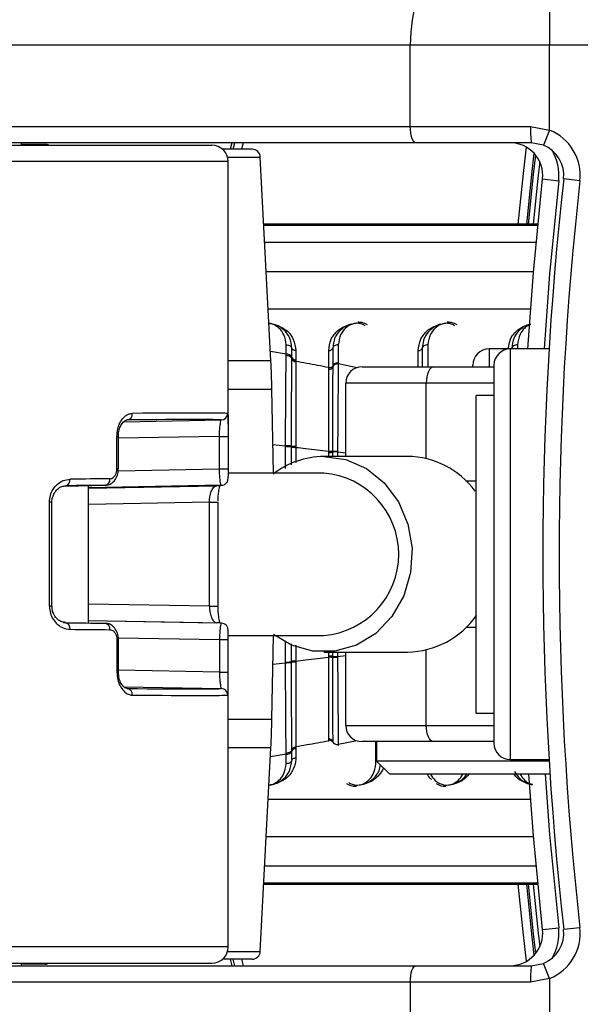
# Model space of a CAD drawing. Header units: millimetres. Extents: x 20 to 26059, y 28 to 17638.
# Tile 47 of 73: x 8884 to 8953, y 13209 to 13330. Entities that reach past the tile are written whole.
import ezdxf

# ---------------------------------------------------------------- set-up
doc = ezdxf.new("R2010")
doc.units = ezdxf.units.MM
doc.layers.add('COMPONENT_GEOMETRY', color=7, linetype='Continuous')
doc.styles.add('SLDTEXTSTYLE0', font='TXT', dxfattribs={"width": 0.75})
doc.dimstyles.new('SLDDIMSTYLE0', dxfattribs={"dimtxt": 150, "dimasz": 6.604, "dimexe": 0, "dimexo": 0.0625, "dimgap": 37.5, "dimtad": 0, "dimtih": 1, "dimtoh": 1, "dimdec": 0, "dimlfac": 0.5, "dimrnd": 1e-09, "dimzin": 12, "dimdsep": 46, "dimtxsty": 'SLDTEXTSTYLE0', "dimsah": 1, "dimcen": 0.09, "dimadec": 0, "dimazin": 3, "dimtfac": 1, "dimtdec": 0, "dimtofl": 0, "dimtmove": 0, "dimatfit": 3, "dimfxl": 1, "dimfrac": 2, "dimtolj": 1, "dimtzin": 12, "dimarcsym": 0})

# ---------------------------------------------------------------- blocks, each defined once
blk = doc.blocks.new('_D')
at = {"layer": 'COMPONENT_GEOMETRY', "color": 7, "ltscale": 2}
for p, q in [((2197.17, 13286.24), (2197.17, 17567.56)), ((15999.75, 13309.49), (15999.75, 17567.56)), ((2197.17, 17561.21), (8876.79, 17561.21)), ((15999.75, 17561.21), (9320.13, 17561.21))]:
    blk.add_line(p, q, dxfattribs=at)
for points in [[(2197.17, 17561.21), (2203.77, 17560.19), (2203.77, 17562.22)], [(15999.75, 17561.21), (15993.15, 17562.22), (15993.15, 17560.19)]]:
    blk.add_solid(points, dxfattribs=at)
at = {"layer": 'COMPONENT_GEOMETRY', "color": 7, "ltscale": 2, "insert": (8876.79, 17635.5), "char_height": 150, "attachment_point": 1, "style": 'SLDTEXTSTYLE0'}
blk.add_mtext('6901', dxfattribs=at)

msp = doc.modelspace()

# ---------------------------------------------------------------- linework, layer by layer
at = {"color": 7, "linetype": 'Continuous', "lineweight": 25, "ltscale": 2}
for p, q in [((8948.89, 13334.93), (8948.89, 13326.93)), ((8931.79, 13326.93), (8846.98, 13326.93)), ((8948.89, 13326.93), (8931.79, 13326.93)), ((8931.79, 13316.93), (8931.79, 13326.93)), ((8968.71, 13326.93), (8948.89, 13326.93)), ((8948.89, 13316.49), (8948.89, 13326.93)), ((8846.98, 13316.93), (8931.79, 13316.93)), ((8931.79, 13316.93), (8946.55, 13316.93)), ((8946.55, 13316.93), (8948.89, 13316.49)), ((8948.89, 13316.49), (8948.14, 13314.64)), ((8840.37, 13314.63), (8907.43, 13314.63)), ((8932.48, 13314.93), (8847.66, 13314.93)), ((8884.08, 13314.63), (8884.08, 13314.93)), ((8884.08, 13314.63), (8884.08, 13314.93)), ((8886.99, 13314.73), (8884.08, 13314.73)), ((8909.9, 13314.93), (8909.68, 13314.13)), ((8946.64, 13314.93), (8932.48, 13314.93)), ((8948.14, 13314.64), (8946.64, 13314.93)), ((8912.37, 13314.13), (8908.75, 13314.13)), ((8914.68, 13288.18), (8913.36, 13313.18)), ((8909.43, 13280.4), (8909.43, 13312.63)), ((8948.02, 13310.49), (8950.01, 13310.27)), ((8952.61, 13310.27), (8950.62, 13310.49)), ((8947.44, 13304.95), (8913.8, 13304.95)), ((8916.55, 13288.98), (8916.55, 13290.14)), ((8917.24, 13288.58), (8917.24, 13289.73)), ((8917.73, 13289.43), (8917.73, 13288.3)), ((8921.77, 13287.35), (8921.77, 13289.43)), ((8922.26, 13289.73), (8922.26, 13287.53)), ((8922.95, 13290.14), (8922.95, 13287.91)), ((8933.26, 13289.73), (8933.26, 13287.43)), ((8944.06, 13289.63), (8941.46, 13289.63)), ((8948.82, 13289.63), (8944.06, 13289.63)), ((8916.55, 13288.85), (8916.55, 13288.98)), ((8917.24, 13288.45), (8917.24, 13288.58)), ((8917.24, 13288.37), (8917.24, 13288.45)), ((8917.73, 13288.3), (8917.73, 13288.17)), ((8917.73, 13288.17), (8917.73, 13288.09)), ((8921.77, 13287.13), (8921.77, 13287.35)), ((8922.26, 13287.53), (8922.26, 13287.4)), ((8925.86, 13287.43), (8934.65, 13287.43)), ((8934.65, 13287.43), (8942.06, 13287.43)), ((8939.46, 13287.43), (8939.46, 13287.63)), ((8942.06, 13287.63), (8942.06, 13241.23)), ((8923.86, 13276.43), (8923.86, 13285.43)), ((8933.75, 13285.43), (8923.86, 13285.43)), ((8914.98, 13274.39), (8914.8, 13284.69)), ((8942.06, 13283.93), (8939.86, 13283.93)), ((8939.86, 13244.93), (8939.86, 13283.93)), ((8896.61, 13280.7), (8908.59, 13280.92)), ((8895.77, 13274.9), (8895.77, 13278.9)), ((8895.96, 13274.9), (8895.96, 13278.9)), ((8908.36, 13278.9), (8909.43, 13278.9)), ((8908.36, 13274.9), (8908.36, 13278.9)), ((8909.43, 13278.9), (8909.43, 13274.9)), ((8916.47, 13277.66), (8916.47, 13277.75)), ((8917.2, 13277.63), (8917.2, 13277.71)), ((8917.2, 13277.57), (8917.2, 13277.63)), ((8917.73, 13277.68), (8917.73, 13277.6)), ((8917.73, 13277.6), (8917.73, 13277.55)), ((8921.77, 13277.01), (8921.77, 13277.07)), ((8921.77, 13276.92), (8921.77, 13277.01)), ((8922.22, 13277.1), (8922.22, 13277.04)), ((8922.22, 13277.04), (8922.22, 13276.95)), ((8922.22, 13276.95), (8922.22, 13276.43)), ((8922.86, 13277.08), (8922.86, 13276.99)), ((8931.45, 13276.43), (8921.18, 13276.43)), ((8895.96, 13274.9), (8895.96, 13274.9)), ((8908.36, 13274.9), (8909.43, 13274.9)), ((8921.18, 13274.39), (8909.43, 13274.39)), ((8889.43, 13272.8), (8894.33, 13272.9)), ((8908.61, 13272.9), (8892.28, 13272.59)), ((8892.28, 13256.01), (8892.28, 13272.86)), ((8887.48, 13258.05), (8887.48, 13270.82)), ((8887.8, 13258.05), (8887.8, 13270.82)), ((8907.13, 13258.05), (8907.13, 13270.82)), ((8908.19, 13258.05), (8908.19, 13270.82)), ((8908.19, 13258.05), (8908.19, 13258.05)), ((8889.18, 13256.07), (8894.33, 13255.97)), ((8908.61, 13255.97), (8892.28, 13256.27)), ((8909.43, 13254.47), (8921.18, 13254.47)), ((8914.8, 13244.18), (8914.98, 13254.47)), ((8895.77, 13253.96), (8895.77, 13249.96)), ((8895.96, 13249.96), (8895.96, 13253.96)), ((8895.96, 13253.96), (8895.96, 13253.96)), ((8908.36, 13253.96), (8908.36, 13249.96)), ((8908.36, 13253.96), (8909.43, 13253.96)), ((8909.43, 13249.96), (8909.43, 13253.96)), ((8921.18, 13252.43), (8931.45, 13252.43)), ((8921.77, 13251.85), (8921.77, 13251.94)), ((8921.77, 13251.79), (8921.77, 13251.85)), ((8922.22, 13252.43), (8922.22, 13251.91)), ((8922.22, 13251.91), (8922.22, 13251.82)), ((8922.22, 13251.82), (8922.22, 13251.76)), ((8922.86, 13251.87), (8922.86, 13251.78)), ((8923.86, 13243.43), (8923.86, 13252.43)), ((8916.47, 13251.12), (8916.47, 13251.2)), ((8917.2, 13251.23), (8917.2, 13251.29)), ((8917.2, 13251.15), (8917.2, 13251.24)), ((8917.73, 13251.32), (8917.73, 13251.26)), ((8917.73, 13251.26), (8917.73, 13251.18)), ((8908.36, 13249.96), (8909.43, 13249.96)), ((8896.63, 13248.16), (8908.59, 13247.94)), ((8909.43, 13216.23), (8909.43, 13248.46)), ((8939.86, 13244.93), (8942.06, 13244.93)), ((8923.86, 13243.43), (8933.75, 13243.43)), ((8913.36, 13215.68), (8914.68, 13240.69)), ((8917.73, 13240.78), (8917.73, 13240.57)), ((8921.77, 13241.6), (8921.77, 13241.73)), ((8921.77, 13241.51), (8921.77, 13241.6)), ((8922.26, 13241.47), (8922.26, 13241.33)), ((8922.95, 13241.09), (8922.95, 13240.95)), ((8934.65, 13241.43), (8925.86, 13241.43)), ((8927.66, 13241.43), (8927.66, 13239.03)), ((8942.06, 13241.43), (8934.65, 13241.43)), ((8916.55, 13239.89), (8916.55, 13240.02)), ((8916.55, 13238.72), (8916.55, 13239.89)), ((8917.24, 13240.28), (8917.24, 13240.41)), ((8917.24, 13239.14), (8917.24, 13240.28)), ((8917.73, 13240.57), (8917.73, 13239.43)), ((8927.66, 13239.03), (8929.26, 13237.43)), ((8948.84, 13239.03), (8927.66, 13239.03)), ((8944.06, 13239.23), (8948.82, 13239.23)), ((8948.94, 13237.43), (8929.26, 13237.43)), ((8913.8, 13223.92), (8947.44, 13223.92)), ((8948.02, 13218.37), (8950.01, 13218.6)), ((8952.61, 13218.6), (8950.62, 13218.37)), ((8840.37, 13214.23), (8907.43, 13214.23)), ((8884.08, 13213.93), (8884.08, 13214.23)), ((8884.08, 13213.93), (8884.08, 13214.23)), ((8886.99, 13214.13), (8884.08, 13214.13)), ((8912.37, 13214.73), (8908.75, 13214.73)), ((8909.68, 13214.73), (8909.9, 13213.93)), ((8946.64, 13213.93), (8948.14, 13214.22)), ((8948.89, 13212.37), (8948.14, 13214.22)), ((8847.66, 13213.93), (8932.48, 13213.93)), ((8932.48, 13213.93), (8946.64, 13213.93)), ((8931.79, 13211.93), (8846.98, 13211.93)), ((8931.79, 13211.93), (8931.79, 13201.93)), ((8946.55, 13211.93), (8931.79, 13211.93)), ((8948.89, 13212.37), (8946.55, 13211.93)), ((8948.89, 13212.37), (8948.89, 13201.93))]:
    msp.add_line(p, q, dxfattribs=at)
at = {"color": 8, "linetype": 'Continuous', "lineweight": 25, "ltscale": 2}
for p, q in [((8910.04, 13314.13), (8910.25, 13314.93)), ((8911.28, 13314.93), (8911.07, 13314.13)), ((8909.35, 13313.18), (8913.36, 13313.18)), ((8909.43, 13312.63), (8839.89, 13312.63)), ((8947.44, 13304.95), (8913.8, 13304.95)), ((8913.8, 13304.8), (8947.42, 13304.8)), ((8947.22, 13302.69), (8913.91, 13302.69)), ((8946.91, 13299.08), (8914.1, 13299.08)), ((8946.55, 13294.51), (8914.34, 13294.51)), ((8916.55, 13288.98), (8914.62, 13289.32)), ((8932.77, 13287.43), (8932.77, 13289.43)), ((8933.95, 13290.14), (8933.95, 13287.43)), ((8941.46, 13289.63), (8941.46, 13287.43)), ((8944.06, 13289.63), (8944.06, 13239.23)), ((8944.95, 13290.14), (8944.95, 13289.63)), ((8914.68, 13288.18), (8909.43, 13288.18)), ((8925.27, 13287.31), (8922.95, 13287.78)), ((8942.06, 13285.43), (8933.75, 13285.43)), ((8933.75, 13276.16), (8933.75, 13285.43)), ((8909.43, 13284.69), (8914.8, 13284.69)), ((8895.77, 13278.9), (8895.96, 13278.9)), ((8908.36, 13278.9), (8895.96, 13278.67)), ((8914.92, 13277.92), (8916.47, 13277.75)), ((8917.2, 13275.39), (8917.2, 13277.57)), ((8917.73, 13277.55), (8917.73, 13275.69)), ((8922.86, 13276.99), (8923.86, 13276.87)), ((8921.77, 13276.43), (8921.77, 13276.92)), ((8895.96, 13274.9), (8895.77, 13274.9)), ((8895.93, 13274.67), (8908.36, 13274.9)), ((8938.62, 13273.43), (8939.86, 13273.43)), ((8892.28, 13272.55), (8907.99, 13272.84)), ((8887.8, 13270.82), (8887.48, 13270.82)), ((8907.13, 13270.82), (8892.28, 13270.54)), ((8907.13, 13270.82), (8908.19, 13270.82)), ((8887.8, 13258.05), (8887.48, 13258.05)), ((8907.13, 13258.05), (8892.28, 13258.32)), ((8907.13, 13258.05), (8908.19, 13258.05)), ((8892.28, 13256.31), (8907.99, 13256.02)), ((8939.86, 13255.43), (8938.62, 13255.43)), ((8895.95, 13254.19), (8908.36, 13253.96)), ((8895.96, 13253.96), (8895.77, 13253.96)), ((8917.2, 13251.29), (8917.2, 13253.44)), ((8917.73, 13253.28), (8917.73, 13251.32)), ((8921.77, 13251.94), (8921.77, 13252.43)), ((8922.86, 13252.43), (8922.86, 13251.87)), ((8922.86, 13251.87), (8923.86, 13252)), ((8933.75, 13243.43), (8933.75, 13252.71)), ((8914.92, 13250.95), (8916.47, 13251.12)), ((8895.96, 13249.96), (8895.77, 13249.96)), ((8908.36, 13249.96), (8895.96, 13250.19)), ((8909.43, 13244.18), (8914.8, 13244.18)), ((8933.75, 13243.43), (8942.06, 13243.43)), ((8914.68, 13240.69), (8909.43, 13240.69)), ((8925.27, 13241.55), (8922.95, 13241.09)), ((8927.55, 13238.72), (8927.55, 13241.43)), ((8916.55, 13239.89), (8914.62, 13239.55)), ((8914.34, 13234.36), (8946.55, 13234.36)), ((8914.1, 13229.78), (8946.91, 13229.78)), ((8913.91, 13226.17), (8947.22, 13226.17)), ((8947.42, 13224.06), (8913.8, 13224.06)), ((8913.8, 13223.92), (8947.44, 13223.92)), ((8909.43, 13216.23), (8839.89, 13216.23)), ((8909.35, 13215.68), (8913.36, 13215.68)), ((8910.25, 13213.93), (8910.04, 13214.73)), ((8911.07, 13214.73), (8911.28, 13213.93))]:
    msp.add_line(p, q, dxfattribs=at)
at = {"color": 7, "linetype": 'Continuous', "lineweight": 25, "ltscale": 2, "flags": 128}
for points in [[(8934.53, 13334.93), (8934, 13334.78), (8933.48, 13334.32), (8933.01, 13333.58), (8932.59, 13332.59), (8932.25, 13331.38), (8932, 13329.99), (8931.85, 13328.49), (8931.79, 13326.93)], [(8932.48, 13314.93), (8932.34, 13314.97), (8932.22, 13315.08), (8932.1, 13315.27), (8931.99, 13315.52), (8931.91, 13315.82), (8931.85, 13316.17), (8931.81, 13316.54), (8931.79, 13316.93)], [(8946.97, 13313.66), (8946.68, 13311.04), (8946.04, 13304.95)], [(8946.22, 13289.63), (8946.9, 13299.01), (8948.02, 13310.49)], [(8934.65, 13287.43), (8934.48, 13287.39), (8934.31, 13287.28), (8934.15, 13287.1), (8934.02, 13286.85), (8933.91, 13286.54), (8933.82, 13286.2), (8933.77, 13285.82), (8933.75, 13285.43)], [(8921.18, 13276.43), (8923.87, 13276.06), (8926.4, 13274.95), (8928.6, 13273.18), (8930.33, 13270.86), (8931.49, 13268.14), (8932, 13265.19), (8931.83, 13262.18), (8930.99, 13259.32), (8929.53, 13256.78), (8927.55, 13254.72), (8925.17, 13253.27), (8922.54, 13252.53), (8919.82, 13252.53), (8917.19, 13253.27), (8914.98, 13254.59)], [(8934.65, 13241.43), (8934.48, 13241.47), (8934.31, 13241.58), (8934.15, 13241.77), (8934.02, 13242.02), (8933.91, 13242.32), (8933.82, 13242.67), (8933.77, 13243.04), (8933.75, 13243.43)], [(8948.02, 13218.37), (8946.9, 13229.86), (8946.34, 13237.43)], [(8946.04, 13223.92), (8946.68, 13217.82), (8946.97, 13215.21)], [(8931.79, 13211.93), (8931.81, 13212.32), (8931.85, 13212.7), (8931.91, 13213.04), (8931.99, 13213.35), (8932.1, 13213.6), (8932.22, 13213.78), (8932.34, 13213.89), (8932.48, 13213.93)]]:
    msp.add_lwpolyline(points, dxfattribs=at)
at = {"color": 8, "linetype": 'Continuous', "lineweight": 25, "ltscale": 2, "flags": 128}
for points in [[(8945.04, 13304.95), (8945.68, 13311.15), (8946.05, 13314.39)], [(8946.29, 13304.95), (8946.92, 13311.02), (8947.19, 13313.4)], [(8947.69, 13312.58), (8947.5, 13310.95), (8946.88, 13304.95)], [(8950.01, 13310.27), (8948.89, 13298.84), (8948.23, 13289.63)], [(8948.34, 13237.43), (8948.89, 13230.02), (8950.01, 13218.6)], [(8946.05, 13214.47), (8945.68, 13217.71), (8945.04, 13223.92)], [(8947.19, 13215.47), (8946.92, 13217.85), (8946.29, 13223.92)], [(8946.88, 13223.92), (8947.5, 13217.91), (8947.69, 13216.28)]]:
    msp.add_lwpolyline(points, dxfattribs=at)
at = {"color": 7, "linetype": 'Continuous', "lineweight": 25, "ltscale": 4}
for centre, radius, start, end in [((8957.28, 13316.43), 10.74, 177.3377, 188.0339), ((8946.64, 13310.93), 6, 353.6435, 67.9583), ((8886.99, 13313.73), 1, 64.1581, 90), ((8907.43, 13312.63), 2, 0, 90), ((8944.04, 13310.93), 4, 353.6435, 90), ((8946.64, 13310.93), 4, 353.6435, 67.9583), ((8912.37, 13313.13), 1, 3, 90), ((9364.06, 13264.43), 416, 173.6435, 186.3565), ((9364.06, 13264.43), 414, 173.6435, 186.3565), ((8941.46, 13287.63), 2, 90, 180), ((8944.06, 13287.63), 2, 90, 180), ((8814.81, 13282.94), 100, 1, 3), ((8916.62, 13288.31), 0.675, 23.9417, 96.2232), ((8917.68, 13288.78), 0.482, 203.9417, 276.2232), ((8917.68, 13288.57), 0.484, 204.2716, 276.0799), ((8921.83, 13287.61), 0.483, 263.117, 333.9592), ((8922.87, 13287.11), 0.677, 83.2098, 154.3824), ((8925.86, 13285.43), 2, 90, 180), ((8896.93, 13281.64), 0.732, 278.568, 5.9825), ((8908.57, 13281.72), 0.8, 270.9838, 0.0115), ((8916.61, 13272.99), 4.76, 82.8152, 91.717), ((8917.63, 13280.75), 3.07, 261.9485, 271.7988), ((8917.62, 13280.98), 3.43, 262.9631, 271.7885), ((8921.87, 13279.24), 2.16, 267.3784, 279.4619), ((8921.86, 13279.1), 2.18, 267.5672, 279.5674), ((8922.73, 13273.94), 3.05, 87.5661, 99.5724), ((8921.24, 13266.24), 10.19, 90.376, 127.9425), ((8931.33, 13266.01), 10.43, 36.2538, 89.3354), ((8889.32, 13273.53), 0.708, 285.4611, 9.5368), ((8894.19, 13273.6), 0.721, 280.8369, 7.3277), ((8920.38, 13264.43), 9.99, 274.5616, 85.4384), ((8908.6, 13273.69), 0.799, 270.9275, 295.0273), ((8931.29, 13262.96), 10.53, 270.9085, 324.8615), ((8889.32, 13255.34), 0.708, 350.4632, 74.5389), ((8894.19, 13255.26), 0.721, 352.6723, 79.1631), ((8908.6, 13255.17), 0.799, 65.469, 89.0725), ((8921.86, 13249.76), 2.18, 80.4326, 92.4328), ((8921.87, 13249.63), 2.16, 80.5381, 92.6216), ((8922.73, 13254.92), 3.05, 260.4276, 272.4339), ((8916.61, 13255.88), 4.76, 268.283, 277.1848), ((8917.62, 13247.89), 3.43, 88.2115, 97.0369), ((8917.63, 13248.11), 3.07, 88.2012, 98.0515), ((8896.93, 13247.22), 0.732, 354.0175, 81.432), ((8908.57, 13247.14), 0.8, 359.9885, 89.0162), ((8814.81, 13245.92), 100, 357, 359), ((8925.86, 13243.43), 2, 180, 270), ((8921.83, 13241.25), 0.483, 26.0408, 96.883), ((8922.87, 13241.76), 0.677, 205.6176, 276.7902), ((8944.06, 13241.23), 2, 180, 270), ((8916.62, 13240.56), 0.675, 263.7768, 336.0583), ((8917.68, 13240.09), 0.482, 83.7768, 156.0583), ((8944.04, 13217.93), 4, 270, 6.3565), ((8946.64, 13217.93), 4, 292.0417, 6.3565), ((8946.64, 13217.93), 6, 292.0417, 6.3565), ((8907.43, 13216.23), 2, 270, 0), ((8912.37, 13215.73), 1, 270, 357), ((8886.99, 13215.13), 1, 270, 295.8419), ((8957.28, 13212.43), 10.74, 171.9661, 182.6623)]:
    msp.add_arc(centre, radius, start, end, dxfattribs=at)
at = {"color": 8, "linetype": 'Continuous', "lineweight": 25, "ltscale": 4}
for centre, start, end in [((8944.04, 13310.93), 353.6435, 30.9415), ((8944.04, 13217.93), 329.0585, 6.3565)]:
    msp.add_arc(centre, 6, start, end, dxfattribs=at)
at = {"color": 7, "linetype": 'Continuous', "lineweight": 25, "ltscale": 4}
for centre, major_axis, ratio, start_param, end_param in [((8853.43, 13280.8), (56, 0.9), 0.005937, 0.044441, 0.660151), ((8853.44, 13280), (55.2, 0.9), 0.006023, 0.044438, 0.660148), ((8853.43, 13272.8), (56, 0.9), 0.005937, 0.736708, 0.858661), ((8853.44, 13272), (55.2, 0.9), 0.006023, 0.736705, 0.858658), ((8853.44, 13272), (55.2, 0.9), 0.006023, 6.129112, 6.251065), ((8853.44, 13256.86), (55.2, -0.9), 0.006023, 5.424527, 5.54648), ((8853.43, 13256.06), (56, -0.9), 0.005937, 5.424524, 5.546477), ((8853.44, 13256.86), (55.2, -0.9), 0.006023, 0.03212, 0.154073), ((8853.44, 13248.86), (55.2, -0.9), 0.006023, 5.623037, 6.238748), ((8853.43, 13248.06), (56, -0.9), 0.005937, 5.623035, 6.238745)]:
    msp.add_ellipse(centre, major_axis=major_axis, ratio=ratio, start_param=start_param, end_param=end_param, dxfattribs=at)
at = {"color": 8, "linetype": 'Continuous', "lineweight": 25, "ltscale": 2}
for points, knots in [([(8916.55, 13290.14), (8916.5, 13290.56), (8916.4, 13291.29), (8915.81, 13292.11), (8915.18, 13292.55), (8914.73, 13292.73), (8914.5, 13292.74), (8914.44, 13292.75)], [0, 0, 0, 0, 0.377573, 0.673408, 0.850301, 0.961454, 1, 1, 1, 1]), ([(8926.25, 13292.46), (8926.19, 13292.5), (8926.02, 13292.63), (8925.66, 13292.74), (8925.21, 13292.79), (8924.76, 13292.72), (8924.27, 13292.52), (8923.7, 13292.1), (8923.11, 13291.32), (8923.01, 13290.58), (8922.95, 13290.14)], [0, 0, 0, 0, 0.039867, 0.126673, 0.194708, 0.262596, 0.351237, 0.475884, 0.688008, 1, 1, 1, 1]), ([(8937.25, 13292.46), (8937.19, 13292.5), (8937.02, 13292.63), (8936.66, 13292.74), (8936.21, 13292.79), (8935.76, 13292.72), (8935.27, 13292.52), (8934.7, 13292.1), (8934.11, 13291.32), (8934.01, 13290.58), (8933.95, 13290.14)], [0, 0, 0, 0, 0.039867, 0.126673, 0.194708, 0.262596, 0.351237, 0.475884, 0.688008, 1, 1, 1, 1]), ([(8943.84, 13289.76), (8943.89, 13290.12), (8943.98, 13290.78), (8944.57, 13291.63), (8945.32, 13292.23), (8946.04, 13292.57), (8946.45, 13292.63), (8946.55, 13292.64)], [0, 0, 0, 0, 0.2825129, 0.5246554, 0.7685681, 0.9435131, 1, 1, 1, 1]), ([(8916.04, 13292.24), (8916.27, 13292.1), (8916.91, 13291.71), (8917.56, 13290.75), (8917.67, 13289.9), (8917.73, 13289.43)], [0, 0, 0, 0, 0.2078976, 0.5663213, 1, 1, 1, 1]), ([(8946.55, 13292.61), (8946.48, 13292.59), (8946.19, 13292.49), (8945.71, 13292.1), (8945.1, 13291.32), (8945.01, 13290.58), (8944.95, 13290.14)], [0, 0, 0, 0, 0.056154, 0.237467, 0.545947, 1, 1, 1, 1]), ([(8909.37, 13281.72), (8909.39, 13281.69), (8909.41, 13281.63), (8909.42, 13281.27), (8909.43, 13281.09)], [0, 0, 0, 0, 0.527795, 1, 1, 1, 1]), ([(8916.47, 13274.97), (8916.47, 13275), (8916.47, 13275.9), (8916.47, 13276.8), (8916.47, 13277.66)], [0, 0, 0, 0, 0.0321038, 1, 1, 1, 1]), ([(8922.86, 13276.99), (8922.86, 13276.92), (8922.86, 13276.73), (8922.86, 13276.55), (8922.86, 13276.43)], [0, 0, 0, 0, 0.389424, 1, 1, 1, 1]), ([(8916.47, 13251.2), (8916.47, 13251.4), (8916.47, 13252.22), (8916.47, 13253.04), (8916.47, 13253.66)], [0, 0, 0, 0, 0.243489, 1, 1, 1, 1]), ([(8909.37, 13247.14), (8909.39, 13247.17), (8909.41, 13247.22), (8909.42, 13247.55), (8909.42, 13247.69)], [0, 0, 0, 0, 0.578946, 1, 1, 1, 1]), ([(8914.44, 13236.12), (8914.52, 13236.12), (8914.79, 13236.15), (8915.23, 13236.34), (8915.8, 13236.76), (8916.39, 13237.55), (8916.49, 13238.28), (8916.55, 13238.72)], [0, 0, 0, 0, 0.055815, 0.169313, 0.328912, 0.600519, 1, 1, 1, 1]), ([(8924.25, 13236.4), (8924.31, 13236.36), (8924.48, 13236.24), (8924.84, 13236.13), (8925.29, 13236.08), (8925.74, 13236.14), (8926.23, 13236.34), (8926.8, 13236.76), (8927.39, 13237.55), (8927.49, 13238.28), (8927.55, 13238.72)], [0, 0, 0, 0, 0.0398674, 0.1266726, 0.1947083, 0.2625963, 0.3512374, 0.4758837, 0.6880077, 1, 1, 1, 1]), ([(8928.46, 13238.23), (8928.45, 13238.17), (8928.41, 13237.94), (8928.02, 13237.39), (8927.41, 13236.74), (8926.6, 13236.36), (8926.22, 13236.26), (8926.14, 13236.24)], [0, 0, 0, 0, 0.06287, 0.257182, 0.688179, 0.933881, 1, 1, 1, 1]), ([(8934.28, 13237.43), (8934.44, 13237.17), (8934.71, 13236.73), (8935.32, 13236.31), (8935.84, 13236.12), (8936.29, 13236.08), (8936.74, 13236.14), (8937.23, 13236.34), (8937.81, 13236.75), (8938.07, 13237.17), (8938.23, 13237.43)], [0, 0, 0, 0, 0.211131, 0.350207, 0.437597, 0.506092, 0.574437, 0.663676, 0.789162, 1, 1, 1, 1]), ([(8938.99, 13237.43), (8938.75, 13237.16), (8938.34, 13236.7), (8937.6, 13236.36), (8937.22, 13236.26), (8937.14, 13236.24)], [0, 0, 0, 0, 0.536909, 0.901806, 1, 1, 1, 1]), ([(8946.77, 13236.19), (8946.67, 13236.2), (8946.3, 13236.22), (8945.63, 13236.48), (8944.92, 13236.88), (8944.65, 13237.28), (8944.54, 13237.43)], [0, 0, 0, 0, 0.097436, 0.355754, 0.751941, 1, 1, 1, 1]), ([(8945.28, 13237.43), (8945.44, 13237.17), (8945.71, 13236.74), (8946.28, 13236.32), (8946.65, 13236.21), (8946.77, 13236.17)], [0, 0, 0, 0, 0.507087, 0.841264, 1, 1, 1, 1])]:
    msp.add_open_spline(points, degree=3, knots=knots, dxfattribs=at)
at = {"color": 7, "linetype": 'Continuous', "lineweight": 25, "ltscale": 2}
for points, knots in [([(8917.24, 13289.73), (8917.19, 13290.17), (8917.09, 13290.97), (8916.43, 13291.88), (8915.67, 13292.42), (8915, 13292.69), (8914.59, 13292.72), (8914.44, 13292.73)], [0, 0, 0, 0, 0.329347, 0.597281, 0.787421, 0.920836, 1, 1, 1, 1]), ([(8924.54, 13292.66), (8924.48, 13292.65), (8924.16, 13292.56), (8923.46, 13292.22), (8922.89, 13291.64), (8922.38, 13290.78), (8922.31, 13290.17), (8922.26, 13289.73)], [0, 0, 0, 0, 0.041437, 0.201296, 0.499179, 0.63727, 1, 1, 1, 1]), ([(8926.54, 13292.58), (8926.32, 13292.69), (8925.95, 13292.88), (8925.51, 13292.9), (8925.33, 13292.91)], [0, 0, 0, 0, 0.582959, 1, 1, 1, 1]), ([(8935.54, 13292.66), (8935.48, 13292.65), (8935.16, 13292.56), (8934.46, 13292.22), (8933.89, 13291.64), (8933.38, 13290.78), (8933.31, 13290.17), (8933.26, 13289.73)], [0, 0, 0, 0, 0.041437, 0.201296, 0.499179, 0.63727, 1, 1, 1, 1]), ([(8937.54, 13292.58), (8937.32, 13292.69), (8936.95, 13292.88), (8936.51, 13292.9), (8936.33, 13292.91)], [0, 0, 0, 0, 0.582959, 1, 1, 1, 1]), ([(8946.55, 13292.66), (8946.52, 13292.65), (8946.22, 13292.61), (8945.66, 13292.32), (8944.99, 13291.78), (8944.4, 13290.89), (8944.31, 13290.17), (8944.26, 13289.73)], [0, 0, 0, 0, 0.019593, 0.174111, 0.402339, 0.637038, 1, 1, 1, 1]), ([(8921.77, 13289.43), (8921.82, 13289.9), (8921.9, 13290.56), (8922.46, 13291.49), (8923.1, 13292.12), (8923.9, 13292.5), (8924.28, 13292.6), (8924.36, 13292.62)], [0, 0, 0, 0, 0.35082, 0.485426, 0.783992, 0.954198, 1, 1, 1, 1]), ([(8932.77, 13289.43), (8932.82, 13289.9), (8932.9, 13290.56), (8933.46, 13291.49), (8934.1, 13292.12), (8934.9, 13292.5), (8935.28, 13292.6), (8935.36, 13292.62)], [0, 0, 0, 0, 0.35082, 0.485426, 0.783992, 0.954198, 1, 1, 1, 1]), ([(8916.55, 13290.14), (8916.64, 13290.13), (8916.83, 13290.12), (8917.06, 13290), (8917.19, 13289.86), (8917.23, 13289.76), (8917.24, 13289.73)], [0, 0, 0, 0, 0.279636, 0.559272, 0.838908, 1, 1, 1, 1]), ([(8922.95, 13290.14), (8922.86, 13290.13), (8922.68, 13290.12), (8922.44, 13290), (8922.31, 13289.86), (8922.27, 13289.76), (8922.26, 13289.73)], [0, 0, 0, 0, 0.279636, 0.559272, 0.838908, 1, 1, 1, 1]), ([(8933.95, 13290.14), (8933.86, 13290.13), (8933.68, 13290.12), (8933.44, 13290), (8933.31, 13289.86), (8933.27, 13289.76), (8933.26, 13289.73)], [0, 0, 0, 0, 0.279636, 0.559272, 0.838908, 1, 1, 1, 1]), ([(8944.95, 13290.14), (8944.86, 13290.13), (8944.68, 13290.12), (8944.44, 13290), (8944.31, 13289.86), (8944.27, 13289.76), (8944.26, 13289.73)], [0, 0, 0, 0, 0.279636, 0.559272, 0.838908, 1, 1, 1, 1]), ([(8916.47, 13277.75), (8916.47, 13278.07), (8916.48, 13279.39), (8916.49, 13281.4), (8916.5, 13283.48), (8916.52, 13286), (8916.54, 13287.62), (8916.55, 13288.85)], [0, 0, 0, 0, 0.078702, 0.324589, 0.496687, 0.620034, 1, 1, 1, 1]), ([(8916.55, 13288.85), (8916.64, 13288.84), (8916.82, 13288.83), (8917.06, 13288.72), (8917.19, 13288.58), (8917.23, 13288.49), (8917.24, 13288.45)], [0, 0, 0, 0, 0.279684, 0.559369, 0.839055, 1, 1, 1, 1]), ([(8917.2, 13277.71), (8917.2, 13277.86), (8917.21, 13279.82), (8917.22, 13282.56), (8917.23, 13285.76), (8917.24, 13287.36), (8917.24, 13288.23), (8917.24, 13288.37)], [0, 0, 0, 0, 0.038183, 0.500666, 0.703622, 0.953369, 1, 1, 1, 1]), ([(8917.73, 13288.09), (8917.73, 13287.95), (8917.73, 13287.11), (8917.73, 13285.54), (8917.73, 13282.29), (8917.73, 13279.6), (8917.73, 13277.68)], [0, 0, 0, 0, 0.0466064, 0.2962956, 0.499313, 1, 1, 1, 1]), ([(8921.77, 13287.35), (8921.31, 13287.43), (8919.97, 13287.68), (8918.63, 13287.93), (8917.73, 13288.09)], [0, 0, 0, 0, 0.336503, 1, 1, 1, 1]), ([(8922.95, 13287.91), (8922.86, 13287.91), (8922.68, 13287.89), (8922.44, 13287.79), (8922.31, 13287.66), (8922.27, 13287.57), (8922.26, 13287.53)], [0, 0, 0, 0, 0.279617, 0.559234, 0.838851, 1, 1, 1, 1]), ([(8922.95, 13287.91), (8922.95, 13287.91), (8922.95, 13287.87), (8922.95, 13287.82), (8922.95, 13287.78)], [0, 0, 0, 0, 0.009578, 1, 1, 1, 1]), ([(8921.77, 13287.35), (8921.83, 13287.35), (8921.94, 13287.34), (8922.1, 13287.38), (8922.21, 13287.44), (8922.24, 13287.5), (8922.26, 13287.53)], [0, 0, 0, 0, 0.2499755, 0.4999615, 0.7499674, 1, 1, 1, 1]), ([(8921.77, 13277.07), (8921.77, 13277.26), (8921.77, 13279.1), (8921.77, 13281.69), (8921.77, 13284.85), (8921.77, 13286.3), (8921.77, 13287.13)], [0, 0, 0, 0, 0.050673, 0.503819, 0.716324, 1, 1, 1, 1]), ([(8922.26, 13287.4), (8922.26, 13287.34), (8922.26, 13286.52), (8922.25, 13284.98), (8922.24, 13281.68), (8922.23, 13278.99), (8922.22, 13277.1)], [0, 0, 0, 0, 0.022107, 0.283651, 0.496206, 1, 1, 1, 1]), ([(8922.95, 13287.78), (8922.94, 13286.64), (8922.92, 13285.09), (8922.9, 13282.69), (8922.89, 13280.6), (8922.87, 13278.64), (8922.86, 13277.36), (8922.86, 13277.08)], [0, 0, 0, 0, 0.363104, 0.492334, 0.672218, 0.929868, 1, 1, 1, 1]), ([(8895.77, 13278.9), (8895.79, 13279.21), (8895.83, 13279.81), (8896.14, 13280.63), (8896.6, 13281.27), (8897.13, 13281.65), (8897.5, 13281.7), (8897.66, 13281.72)], [0, 0, 0, 0, 0.199752, 0.399876, 0.607041, 0.826549, 1, 1, 1, 1]), ([(8895.97, 13278.9), (8895.96, 13278.93), (8895.95, 13279.19), (8896.04, 13279.68), (8896.26, 13280.28), (8896.58, 13280.71), (8896.87, 13280.91), (8896.98, 13280.91), (8897.03, 13280.91)], [0, 0, 0, 0, 0.023925, 0.213781, 0.408261, 0.611088, 0.824666, 1, 1, 1, 1]), ([(8908.36, 13278.9), (8908.37, 13279.01), (8908.37, 13279.36), (8908.4, 13279.92), (8908.47, 13280.47), (8908.54, 13280.84), (8908.57, 13280.89), (8908.59, 13280.92)], [0, 0, 0, 0, 0.100508, 0.312181, 0.53761, 0.768432, 1, 1, 1, 1]), ([(8909.43, 13281.09), (8909.43, 13281.08), (8909.43, 13280.9), (8909.43, 13280.3), (8909.43, 13279.54), (8909.43, 13279.06), (8909.43, 13278.9)], [0, 0, 0, 0, 0.041676, 0.440517, 0.819182, 1, 1, 1, 1]), ([(8916.47, 13277.66), (8916.56, 13277.66), (8916.74, 13277.66), (8916.99, 13277.65), (8917.14, 13277.64), (8917.19, 13277.63), (8917.2, 13277.63)], [0, 0, 0, 0, 0.279621, 0.559243, 0.838864, 1, 1, 1, 1]), ([(8917.73, 13277.55), (8918.13, 13277.5), (8919.48, 13277.35), (8920.82, 13277.19), (8921.77, 13277.07)], [0, 0, 0, 0, 0.297159, 1, 1, 1, 1]), ([(8922.22, 13277.04), (8922.23, 13277.05), (8922.25, 13277.06), (8922.37, 13277.07), (8922.59, 13277.08), (8922.77, 13277.08), (8922.86, 13277.08)], [0, 0, 0, 0, 0.161031, 0.440687, 0.720344, 1, 1, 1, 1]), ([(8894.33, 13272.92), (8894.5, 13272.93), (8894.86, 13272.95), (8895.34, 13273.28), (8895.73, 13273.79), (8895.95, 13274.37), (8895.93, 13274.76), (8895.93, 13274.9)], [0, 0, 0, 0, 0.181022, 0.39319, 0.614614, 0.856271, 1, 1, 1, 1]), ([(8894.9, 13273.7), (8894.98, 13273.7), (8895.16, 13273.73), (8895.4, 13273.89), (8895.61, 13274.17), (8895.74, 13274.51), (8895.76, 13274.77), (8895.77, 13274.9)], [0, 0, 0, 0, 0.18302, 0.400043, 0.604373, 0.802384, 1, 1, 1, 1]), ([(8908.61, 13272.9), (8908.59, 13272.92), (8908.53, 13272.97), (8908.46, 13273.36), (8908.4, 13273.92), (8908.37, 13274.47), (8908.37, 13274.8), (8908.36, 13274.9)], [0, 0, 0, 0, 0.229764, 0.461988, 0.689005, 0.904491, 1, 1, 1, 1]), ([(8909.43, 13274.9), (8909.43, 13274.84), (8909.43, 13274.64), (8909.43, 13274.32), (8909.42, 13274.07), (8909.42, 13273.99), (8909.42, 13273.99)], [0, 0, 0, 0, 0.173563, 0.567622, 0.989801, 1, 1, 1, 1]), ([(8887.48, 13270.82), (8887.51, 13271.1), (8887.56, 13271.67), (8887.92, 13272.44), (8888.46, 13273.07), (8889.19, 13273.54), (8889.74, 13273.61), (8890.02, 13273.64)], [0, 0, 0, 0, 0.178374, 0.356819, 0.547919, 0.766995, 1, 1, 1, 1]), ([(8908.93, 13272.98), (8908.96, 13272.99), (8909.06, 13273.02), (8909.18, 13273.14), (8909.29, 13273.28), (8909.36, 13273.42), (8909.39, 13273.53), (8909.4, 13273.6), (8909.41, 13273.69), (8909.42, 13273.79), (8909.42, 13273.93), (8909.42, 13273.99)], [0, 0, 0, 0, 0.057392, 0.193932, 0.31007, 0.407933, 0.485022, 0.547643, 0.627482, 0.813303, 1, 1, 1, 1]), ([(8887.8, 13270.82), (8887.8, 13270.83), (8887.78, 13271.03), (8887.87, 13271.44), (8888.1, 13271.99), (8888.5, 13272.47), (8889, 13272.79), (8889.34, 13272.81), (8889.5, 13272.81)], [0, 0, 0, 0, 0.008191, 0.166569, 0.333684, 0.531698, 0.775449, 1, 1, 1, 1]), ([(8907.13, 13270.82), (8907.13, 13270.86), (8907.13, 13271.09), (8907.16, 13271.37), (8907.25, 13271.83), (8907.42, 13272.32), (8907.7, 13272.75), (8907.89, 13272.81), (8907.99, 13272.84)], [0, 0, 0, 0, 0.0375523, 0.1925426, 0.2353011, 0.4739942, 0.7354998, 1, 1, 1, 1]), ([(8908.2, 13271), (8908.2, 13271.13), (8908.2, 13271.53), (8908.27, 13272.14), (8908.36, 13272.66), (8908.42, 13272.83), (8908.43, 13272.88)], [0, 0, 0, 0, 0.162266, 0.479478, 0.823425, 1, 1, 1, 1]), ([(8887.48, 13258.05), (8887.51, 13257.76), (8887.56, 13257.19), (8887.92, 13256.43), (8888.46, 13255.79), (8889.19, 13255.32), (8889.74, 13255.25), (8890.02, 13255.22)], [0, 0, 0, 0, 0.178374, 0.356819, 0.547919, 0.766995, 1, 1, 1, 1]), ([(8889.47, 13256.07), (8889.28, 13256.08), (8888.9, 13256.1), (8888.36, 13256.52), (8887.99, 13257.08), (8887.81, 13257.62), (8887.81, 13257.94), (8887.81, 13258.05)], [0, 0, 0, 0, 0.261485, 0.528384, 0.737808, 0.907696, 1, 1, 1, 1]), ([(8907.13, 13258.05), (8907.13, 13258), (8907.13, 13257.77), (8907.16, 13257.5), (8907.25, 13257.03), (8907.42, 13256.55), (8907.7, 13256.11), (8907.89, 13256.05), (8907.99, 13256.02)], [0, 0, 0, 0, 0.037552, 0.192543, 0.235301, 0.473994, 0.7355, 1, 1, 1, 1]), ([(8908.43, 13255.98), (8908.41, 13256.04), (8908.36, 13256.23), (8908.26, 13256.78), (8908.2, 13257.45), (8908.2, 13257.88), (8908.2, 13258.05)], [0, 0, 0, 0, 0.168169, 0.511571, 0.814685, 1, 1, 1, 1]), ([(8895.94, 13253.96), (8895.95, 13254.04), (8895.96, 13254.38), (8895.79, 13254.96), (8895.4, 13255.54), (8894.87, 13255.91), (8894.5, 13255.94), (8894.33, 13255.96)], [0, 0, 0, 0, 0.082215, 0.328994, 0.593195, 0.813524, 1, 1, 1, 1]), ([(8908.61, 13255.97), (8908.59, 13255.94), (8908.53, 13255.89), (8908.46, 13255.5), (8908.4, 13254.94), (8908.37, 13254.39), (8908.37, 13254.06), (8908.36, 13253.96)], [0, 0, 0, 0, 0.229764, 0.461988, 0.689005, 0.904491, 1, 1, 1, 1]), ([(8909.43, 13254.57), (8909.42, 13254.64), (8909.42, 13254.85), (8909.42, 13255.06), (8909.41, 13255.2), (8909.39, 13255.32), (8909.35, 13255.48), (8909.25, 13255.66), (8909.11, 13255.81), (8908.98, 13255.87), (8908.93, 13255.89)], [0, 0, 0, 0, 0.125717, 0.368795, 0.527416, 0.612929, 0.689527, 0.789829, 0.919541, 1, 1, 1, 1]), ([(8894.9, 13255.17), (8894.98, 13255.16), (8895.16, 13255.14), (8895.4, 13254.97), (8895.61, 13254.7), (8895.74, 13254.35), (8895.76, 13254.09), (8895.77, 13253.96)], [0, 0, 0, 0, 0.18302, 0.400043, 0.604373, 0.802384, 1, 1, 1, 1]), ([(8909.43, 13253.96), (8909.43, 13254.02), (8909.43, 13254.22), (8909.43, 13254.44), (8909.43, 13254.55), (8909.43, 13254.57)], [0, 0, 0, 0, 0.282705, 0.924562, 1, 1, 1, 1]), ([(8917.73, 13251.32), (8918.13, 13251.36), (8919.48, 13251.52), (8920.82, 13251.68), (8921.77, 13251.79)], [0, 0, 0, 0, 0.297159, 1, 1, 1, 1]), ([(8921.77, 13241.73), (8921.77, 13241.79), (8921.77, 13242.59), (8921.77, 13244.09), (8921.77, 13247.32), (8921.77, 13249.95), (8921.77, 13251.79)], [0, 0, 0, 0, 0.0211947, 0.2829692, 0.4955856, 1, 1, 1, 1]), ([(8922.22, 13251.82), (8922.23, 13251.82), (8922.25, 13251.81), (8922.37, 13251.8), (8922.59, 13251.78), (8922.77, 13251.78), (8922.86, 13251.78)], [0, 0, 0, 0, 0.161023, 0.440682, 0.720341, 1, 1, 1, 1]), ([(8922.22, 13251.76), (8922.22, 13251.57), (8922.23, 13249.68), (8922.24, 13247.02), (8922.25, 13243.79), (8922.26, 13242.31), (8922.26, 13241.47)], [0, 0, 0, 0, 0.051672, 0.505066, 0.717512, 1, 1, 1, 1]), ([(8922.86, 13251.78), (8922.86, 13251.5), (8922.87, 13250.22), (8922.89, 13248.26), (8922.9, 13246.16), (8922.92, 13243.77), (8922.94, 13242.22), (8922.95, 13241.09)], [0, 0, 0, 0, 0.071059, 0.328707, 0.508594, 0.637825, 1, 1, 1, 1]), ([(8916.47, 13251.2), (8916.56, 13251.2), (8916.74, 13251.2), (8916.99, 13251.21), (8917.14, 13251.22), (8917.19, 13251.23), (8917.2, 13251.23)], [0, 0, 0, 0, 0.279621, 0.559243, 0.838864, 1, 1, 1, 1]), ([(8916.55, 13240.02), (8916.54, 13241.08), (8916.52, 13242.69), (8916.5, 13246.38), (8916.48, 13249.1), (8916.47, 13251.12)], [0, 0, 0, 0, 0.331863, 0.504238, 1, 1, 1, 1]), ([(8917.24, 13240.41), (8917.24, 13240.57), (8917.24, 13241.47), (8917.23, 13243.1), (8917.22, 13246.44), (8917.21, 13249.19), (8917.2, 13251.15)], [0, 0, 0, 0, 0.055685, 0.303138, 0.50423, 1, 1, 1, 1]), ([(8917.73, 13251.18), (8917.73, 13251.03), (8917.73, 13249.12), (8917.73, 13246.44), (8917.73, 13243.32), (8917.73, 13241.76), (8917.73, 13240.91), (8917.73, 13240.78)], [0, 0, 0, 0, 0.0384214, 0.5011378, 0.7040542, 0.9536192, 1, 1, 1, 1]), ([(8895.77, 13249.96), (8895.79, 13249.66), (8895.83, 13249.05), (8896.14, 13248.24), (8896.6, 13247.6), (8897.13, 13247.21), (8897.5, 13247.16), (8897.66, 13247.14)], [0, 0, 0, 0, 0.199752, 0.3998764, 0.6070408, 0.826549, 1, 1, 1, 1]), ([(8897, 13247.97), (8896.93, 13247.97), (8896.8, 13247.98), (8896.44, 13248.3), (8896.15, 13248.83), (8895.97, 13249.42), (8895.98, 13249.82), (8895.98, 13249.96)], [0, 0, 0, 0, 0.2387018, 0.4633376, 0.6670115, 0.8805131, 1, 1, 1, 1]), ([(8908.36, 13249.96), (8908.37, 13249.85), (8908.37, 13249.51), (8908.4, 13248.94), (8908.47, 13248.4), (8908.54, 13248.02), (8908.57, 13247.97), (8908.59, 13247.94)], [0, 0, 0, 0, 0.100508, 0.3121807, 0.5376096, 0.7684322, 1, 1, 1, 1]), ([(8909.42, 13247.69), (8909.42, 13247.73), (8909.43, 13247.93), (8909.43, 13248.56), (8909.43, 13249.33), (8909.43, 13249.81), (8909.43, 13249.96)], [0, 0, 0, 0, 0.1027144, 0.476152, 0.8306989, 1, 1, 1, 1]), ([(8917.24, 13240.41), (8917.26, 13240.46), (8917.29, 13240.55), (8917.4, 13240.66), (8917.56, 13240.74), (8917.67, 13240.77), (8917.73, 13240.78)], [0, 0, 0, 0, 0.250067, 0.500079, 0.75005, 1, 1, 1, 1]), ([(8921.77, 13241.51), (8921.31, 13241.43), (8919.97, 13241.18), (8918.63, 13240.94), (8917.73, 13240.78)], [0, 0, 0, 0, 0.336526, 1, 1, 1, 1]), ([(8922.26, 13241.33), (8922.24, 13241.37), (8922.21, 13241.44), (8922.1, 13241.53), (8921.94, 13241.59), (8921.83, 13241.6), (8921.77, 13241.6)], [0, 0, 0, 0, 0.249999, 0.499999, 0.749999, 1, 1, 1, 1]), ([(8917.24, 13240.41), (8917.23, 13240.37), (8917.19, 13240.28), (8917.06, 13240.15), (8916.82, 13240.04), (8916.64, 13240.02), (8916.55, 13240.02)], [0, 0, 0, 0, 0.160996, 0.440664, 0.720332, 1, 1, 1, 1]), ([(8914.44, 13236.13), (8914.59, 13236.15), (8914.95, 13236.17), (8915.6, 13236.41), (8916.39, 13236.93), (8917.08, 13237.86), (8917.18, 13238.69), (8917.24, 13239.14)], [0, 0, 0, 0, 0.07765, 0.192606, 0.380175, 0.665902, 1, 1, 1, 1]), ([(8917.73, 13239.43), (8917.73, 13239.38), (8917.73, 13238.9), (8917.5, 13238.03), (8916.8, 13237.05), (8915.89, 13236.49), (8915.28, 13236.24), (8914.99, 13236.22), (8914.97, 13236.21)], [0, 0, 0, 0, 0.034092, 0.345994, 0.646826, 0.854084, 0.988686, 1, 1, 1, 1]), ([(8917.24, 13239.14), (8917.23, 13239.1), (8917.19, 13239), (8917.06, 13238.86), (8916.83, 13238.75), (8916.64, 13238.73), (8916.55, 13238.72)], [0, 0, 0, 0, 0.161092, 0.440728, 0.720364, 1, 1, 1, 1]), ([(8925.96, 13236.2), (8926.02, 13236.22), (8926.34, 13236.3), (8927.04, 13236.65), (8927.6, 13237.22), (8928.03, 13237.91), (8928.08, 13238.33), (8928.12, 13238.58)], [0, 0, 0, 0, 0.049195, 0.238981, 0.592633, 0.756577, 1, 1, 1, 1]), ([(8933.85, 13237.43), (8933.95, 13237.26), (8934.09, 13237.02), (8934.32, 13236.83), (8934.38, 13236.78)], [0, 0, 0, 0, 0.746078, 1, 1, 1, 1]), ([(8936.96, 13236.2), (8937.02, 13236.22), (8937.34, 13236.3), (8938.04, 13236.65), (8938.52, 13237.09), (8938.71, 13237.42), (8938.72, 13237.43)], [0, 0, 0, 0, 0.081369, 0.39528, 0.980228, 1, 1, 1, 1]), ([(8944.58, 13237.78), (8944.78, 13237.45), (8945.12, 13236.9), (8945.91, 13236.41), (8946.46, 13236.19), (8946.73, 13236.17), (8946.77, 13236.17)], [0, 0, 0, 0, 0.456921, 0.767867, 0.959152, 1, 1, 1, 1]), ([(8923.96, 13236.28), (8924.18, 13236.17), (8924.55, 13235.99), (8924.99, 13235.96), (8925.17, 13235.95)], [0, 0, 0, 0, 0.582959, 1, 1, 1, 1]), ([(8934.96, 13236.28), (8935.18, 13236.17), (8935.55, 13235.99), (8935.99, 13235.96), (8936.17, 13235.95)], [0, 0, 0, 0, 0.582959, 1, 1, 1, 1])]:
    msp.add_open_spline(points, degree=3, knots=knots, dxfattribs=at)
for points in [[(8917.73, 13289.43), (8917.67, 13289.44), (8917.56, 13289.44), (8917.4, 13289.51), (8917.29, 13289.61), (8917.26, 13289.69), (8917.24, 13289.73)], [(8921.77, 13289.43), (8921.83, 13289.44), (8921.94, 13289.44), (8922.1, 13289.51), (8922.21, 13289.61), (8922.24, 13289.69), (8922.26, 13289.73)], [(8932.77, 13289.43), (8932.83, 13289.44), (8932.94, 13289.44), (8933.1, 13289.51), (8933.21, 13289.61), (8933.24, 13289.69), (8933.26, 13289.73)], [(8917.73, 13288.17), (8917.67, 13288.18), (8917.56, 13288.18), (8917.4, 13288.25), (8917.29, 13288.34), (8917.26, 13288.42), (8917.24, 13288.45)], [(8917.73, 13277.6), (8917.67, 13277.6), (8917.56, 13277.6), (8917.39, 13277.61), (8917.27, 13277.62), (8917.22, 13277.62), (8917.2, 13277.63)], [(8922.22, 13277.04), (8922.21, 13277.04), (8922.19, 13277.03), (8922.09, 13277.02), (8921.94, 13277.02), (8921.83, 13277.01), (8921.77, 13277.01)], [(8922.22, 13251.82), (8922.21, 13251.83), (8922.19, 13251.83), (8922.09, 13251.84), (8921.94, 13251.85), (8921.83, 13251.85), (8921.77, 13251.85)], [(8917.73, 13251.26), (8917.67, 13251.26), (8917.56, 13251.26), (8917.39, 13251.26), (8917.27, 13251.25), (8917.22, 13251.24), (8917.2, 13251.24)], [(8917.24, 13239.14), (8917.26, 13239.18), (8917.29, 13239.26), (8917.4, 13239.35), (8917.56, 13239.42), (8917.67, 13239.43), (8917.73, 13239.43)]]:
    msp.add_open_spline(points, degree=3, dxfattribs=at)

# ---------------------------------------------------------------- dimensions: what is measured, and where the dimension line sits
at = {"layer": 'COMPONENT_GEOMETRY', "color": 7, "ltscale": 2}
dim = msp.add_linear_dim(base=(2197.17, 17561.21), p1=(15999.75, 13306.95), p2=(2197.17, 13283.7), dimstyle='SLDDIMSTYLE0', dxfattribs=at)
dim.commit()
dim.dimension.update_dxf_attribs({"geometry": '_D', "text_midpoint": (9098.46, 17561.21), "dimtype": 160})

doc.saveas('drawing.dxf')
